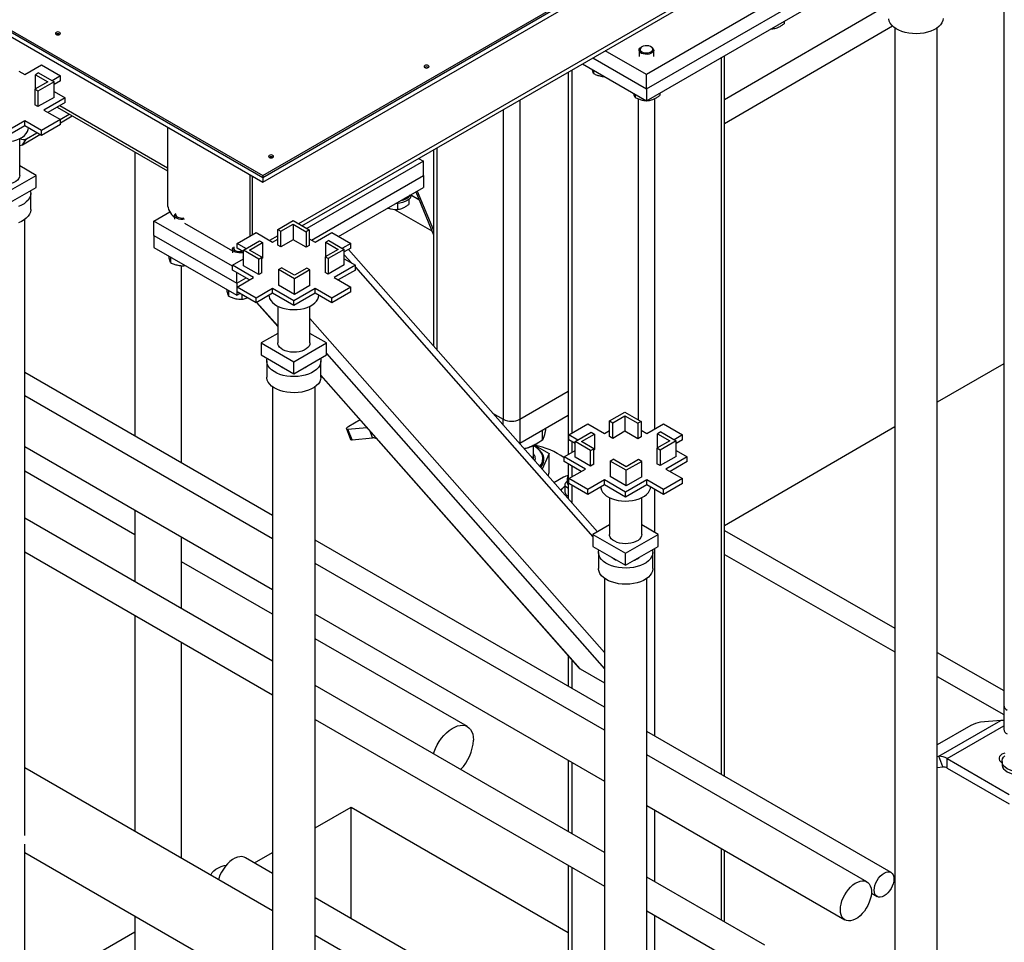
# Model space of a CAD drawing. Header units: millimetres. Extents: x 5 to 589, y 5 to 450.
# Tile 62 of 91: x 347 to 366, y 209 to 226. Entities that reach past the tile are written whole.
import ezdxf

# ---------------------------------------------------------------- set-up
doc = ezdxf.new("R2010")
doc.units = ezdxf.units.MM
doc.layers.add('TRAIT-FORT', color=4, linetype='Continuous', lineweight=25)

msp = doc.modelspace()

# ---------------------------------------------------------------- linework, layer by layer
at = {"layer": 'TRAIT-FORT', "color": 4, "linetype": 'Continuous', "lineweight": 25}
for p, q in [((351.87071, 223.464), (380.53721, 240.01281)), ((351.87071, 223.37573), (380.53721, 239.92454)), ((327.40864, 237.58566), (351.87071, 223.464)), ((327.40864, 237.49738), (351.87071, 223.37573)), ((351.87071, 223.4971), (372.88899, 235.63069)), ((351.87071, 223.464), (372.88899, 235.59759)), ((331.61688, 235.18939), (351.87071, 223.4971)), ((331.61688, 235.15629), (351.87071, 223.464)), ((365.52908, 230.03975), (365.52908, 213.73009)), ((362.98039, 228.64157), (352.53067, 222.60907)), ((352.59401, 222.5725), (362.77736, 228.45122)), ((361.80843, 227.01618), (358.94178, 225.3613)), ((358.94178, 225.09647), (361.80843, 226.75135)), ((358.94178, 224.87579), (361.80843, 226.53067)), ((360.3811, 224.89692), (363.41064, 226.65658)), ((361.48089, 226.34158), (361.48089, 226.29662)), ((360.3811, 224.45554), (363.47868, 226.25473)), ((361.24156, 226.20342), (361.27159, 226.20254)), ((361.27159, 226.22076), (361.27159, 226.20254)), ((363.51875, 226.22084), (363.51875, 207.71702)), ((364.30253, 207.71702), (364.30253, 226.22084)), ((358.94178, 225.3613), (358.18333, 225.79914)), ((358.80665, 225.80924), (358.80665, 225.69227)), ((358.85959, 225.87212), (358.84621, 225.86439)), ((359.03735, 225.86439), (359.02397, 225.87212)), ((359.07692, 225.69227), (359.07692, 225.80924)), ((357.95396, 225.66673), (358.94178, 225.09647)), ((360.31777, 225.67013), (360.31777, 212.45498)), ((360.3811, 212.41842), (360.3811, 225.70669)), ((347.37726, 225.42127), (347.48474, 225.35922)), ((347.48474, 225.35922), (347.79052, 225.53574)), ((347.79052, 225.53574), (348.14025, 225.33384)), ((357.56579, 225.44264), (357.56579, 218.74521)), ((357.76282, 225.55639), (358.94178, 224.87579)), ((357.96804, 225.43792), (357.96804, 225.37753)), ((347.73892, 225.38905), (347.68158, 225.35596)), ((347.68158, 225.35596), (347.90855, 225.22493)), ((347.68158, 225.09391), (347.68158, 225.35596)), ((347.73892, 225.38905), (348.02321, 225.22493)), ((348.14025, 225.33384), (347.9874, 225.24561)), ((348.14025, 225.24557), (348.02321, 225.17801)), ((348.14025, 225.24557), (348.14025, 225.33384)), ((357.50246, 225.40609), (357.50246, 218.35561)), ((358.94178, 225.09647), (358.94178, 225.3613)), ((347.90855, 225.22493), (347.66966, 225.08703)), ((347.66966, 225.08703), (347.66966, 224.80013)), ((347.72699, 225.05393), (347.66966, 225.08703)), ((348.02321, 225.22493), (347.72699, 225.05393)), ((347.72699, 225.05393), (347.72699, 224.76704)), ((348.02321, 224.93804), (348.02321, 225.22493)), ((358.94178, 225.09647), (358.94178, 224.87579)), ((348.02321, 224.93804), (347.72699, 224.76704)), ((348.22625, 224.93116), (347.83447, 224.70499)), ((348.02321, 225.04837), (348.22625, 224.93116)), ((348.22625, 224.84288), (348.22625, 224.93116)), ((356.61024, 224.89102), (356.61024, 219.00364)), ((358.73248, 224.99661), (358.73248, 224.93623)), ((358.78889, 224.91185), (358.78889, 218.99627)), ((358.94824, 224.87952), (358.97827, 224.87863)), ((358.97827, 224.89685), (358.97827, 224.87863)), ((359.09467, 224.91546), (359.09467, 218.82244)), ((359.18757, 225.01768), (359.18757, 224.97272)), ((347.72699, 224.76704), (347.66966, 224.80013)), ((347.83447, 224.70499), (348.14025, 224.52847)), ((348.22625, 224.84288), (347.91093, 224.66085)), ((348.08024, 224.75859), (350.1125, 223.58539)), ((348.12775, 224.78602), (350.1125, 223.64024)), ((356.30446, 224.7145), (356.30446, 219.00364)), ((348.14025, 224.52847), (347.79052, 224.32657)), ((348.1345, 224.53178), (348.30381, 224.62952)), ((348.14025, 224.47046), (348.3598, 224.59721)), ((348.14025, 224.44019), (348.14025, 224.52847)), ((347.48474, 224.50309), (347.09297, 224.27693)), ((347.48474, 224.41482), (347.09297, 224.18865)), ((347.79052, 224.32657), (347.48474, 224.50309)), ((347.48474, 224.41482), (347.48474, 224.50309)), ((347.79052, 224.2383), (347.48474, 224.41482)), ((348.14025, 224.44019), (347.79052, 224.2383)), ((350.1125, 224.39069), (350.1125, 222.9783)), ((347.39026, 223.49864), (347.39026, 224.17721)), ((347.39026, 223.49864), (347.39026, 224.17721)), ((347.43934, 224.06584), (347.7643, 224.25343)), ((347.43934, 224.06584), (347.51578, 224.1746)), ((347.51578, 224.1746), (347.70832, 224.28575)), ((347.79052, 224.2383), (347.79052, 224.32657)), ((355.01803, 223.97186), (355.01803, 220.35289)), ((355.08136, 224.00841), (355.08136, 220.28103)), ((349.51106, 223.93259), (349.51106, 218.69356)), ((354.74335, 223.81329), (354.83292, 223.76158)), ((347.69496, 223.49864), (347.39026, 223.67454)), ((354.83292, 223.76158), (352.68358, 222.52079)), ((354.83292, 223.49676), (354.83292, 223.76158)), ((347.09297, 223.15112), (347.69496, 223.49864)), ((347.69496, 223.27796), (347.69496, 223.49864)), ((351.64138, 223.50809), (351.64141, 223.5081)), ((351.64138, 222.38595), (351.64138, 223.50809)), ((351.6796, 222.40801), (351.6796, 223.48605)), ((351.87071, 223.4971), (351.87071, 223.464)), ((351.87071, 223.464), (351.87071, 223.37573)), ((352.77195, 222.30698), (354.83292, 223.49676)), ((354.83292, 223.49676), (354.83292, 223.27607)), ((347.09297, 222.93043), (347.69496, 223.27796)), ((353.26886, 222.37316), (354.83292, 223.27607)), ((347.59297, 222.86968), (347.59297, 223.16761)), ((347.59297, 222.86968), (347.59297, 223.16761)), ((354.56271, 223.05814), (354.56271, 222.96479)), ((354.61235, 223.13546), (354.74997, 223.0565)), ((354.69279, 223.19517), (355.01803, 222.40636)), ((354.71981, 223.21077), (355.01803, 222.48748)), ((354.35341, 222.98437), (354.35341, 222.8707)), ((349.86406, 222.65832), (350.15729, 222.8276)), ((350.24492, 222.76425), (350.24492, 222.69142)), ((354.30189, 222.87222), (354.98835, 222.47835)), ((347.48486, 211.32688), (347.48486, 222.69043)), ((351.31076, 221.82316), (349.86406, 222.65832)), ((349.86406, 222.3935), (349.86406, 222.65832)), ((350.42941, 222.6188), (351.31514, 222.10748)), ((352.14782, 222.50184), (352.43212, 222.66596)), ((352.20516, 222.46874), (352.43212, 222.59976)), ((352.43212, 222.66596), (352.72834, 222.49495)), ((352.43212, 222.59976), (352.67101, 222.46186)), ((352.43212, 222.59976), (352.43212, 222.31287)), ((349.86406, 222.3935), (349.86406, 222.17281)), ((349.86406, 222.3935), (351.39294, 221.5109)), ((351.39676, 222.24473), (351.74649, 222.44663)), ((351.74649, 222.44663), (352.05227, 222.27011)), ((352.14782, 222.38806), (351.99789, 222.3015)), ((352.14782, 222.50184), (352.20516, 222.46874)), ((352.14782, 222.21494), (352.14782, 222.50184)), ((352.20516, 222.18185), (352.20516, 222.46874)), ((352.72834, 222.49495), (352.67101, 222.46186)), ((352.67101, 222.46186), (352.67101, 222.17496)), ((352.72834, 222.49495), (352.72834, 222.20806)), ((352.72834, 222.33215), (352.83582, 222.27011)), ((352.83582, 222.27011), (353.1416, 222.44663)), ((353.1416, 222.44663), (353.49133, 222.24473)), ((349.86406, 222.17281), (351.39294, 221.29021)), ((351.56153, 222.14961), (351.39676, 222.24473)), ((351.39676, 222.15646), (351.39676, 222.24473)), ((351.5138, 222.08889), (351.39676, 222.15646)), ((351.5138, 222.12205), (351.81002, 222.29306)), ((351.62846, 222.12205), (351.86735, 222.25996)), ((351.81002, 222.29306), (351.86735, 222.25996)), ((351.86735, 222.25996), (351.86735, 221.97307)), ((352.05227, 222.27011), (352.14782, 222.32527)), ((352.20516, 222.18185), (352.14782, 222.21494)), ((352.43212, 222.31287), (352.20516, 222.18185)), ((352.67101, 222.17496), (352.43212, 222.31287)), ((352.72834, 222.20806), (352.67101, 222.17496)), ((353.09, 222.29994), (353.03266, 222.26684)), ((353.03266, 222.26684), (353.25963, 222.13582)), ((353.03266, 222.0048), (353.03266, 222.26684)), ((353.09, 222.29994), (353.37429, 222.13582)), ((353.49133, 222.24473), (353.33848, 222.15649)), ((353.49133, 222.15646), (353.37429, 222.08889)), ((353.49133, 222.15646), (353.49133, 222.24473)), ((350.17075, 221.99575), (350.17075, 221.89124)), ((351.31514, 222.14643), (351.31514, 222.0736)), ((351.49963, 222.00145), (351.5138, 221.99523)), ((351.5138, 221.83516), (351.5138, 222.12205)), ((351.79809, 221.95793), (351.5138, 222.12205)), ((351.85543, 221.99103), (351.62846, 222.12205)), ((351.79809, 221.95793), (351.85543, 221.99103)), ((351.85543, 221.70414), (351.85543, 221.99103)), ((351.86735, 221.97307), (351.85543, 221.96618)), ((353.25963, 222.13582), (353.02074, 221.99791)), ((353.02074, 221.99791), (353.02074, 221.71102)), ((353.07807, 221.96482), (353.02074, 221.99791)), ((353.37429, 222.13582), (353.07807, 221.96482)), ((353.37429, 221.84893), (353.37429, 222.13582)), ((353.37429, 222.03673), (353.51327, 221.87902)), ((358.03831, 216.92573), (353.44975, 222.13245)), ((350.37593, 218.19429), (350.37593, 221.83484)), ((350.41655, 221.85387), (350.41655, 221.83364)), ((350.41655, 221.83364), (350.4409, 221.83981)), ((351.31076, 221.84204), (351.5138, 221.95925)), ((351.70254, 221.61588), (351.31076, 221.84204)), ((351.31076, 221.75377), (351.31076, 221.84204)), ((351.79809, 221.67104), (351.5138, 221.83516)), ((351.79809, 221.67104), (351.79809, 221.95793)), ((352.15975, 221.76292), (352.21708, 221.79602)), ((352.45597, 221.65811), (352.21708, 221.79602)), ((352.68293, 221.78913), (352.45597, 221.65811)), ((352.74026, 221.75604), (352.68293, 221.78913)), ((353.07807, 221.96482), (353.07807, 221.67792)), ((353.37429, 221.84893), (353.07807, 221.67792)), ((353.57733, 221.84204), (353.18555, 221.61588)), ((353.37429, 221.95925), (353.57733, 221.84204)), ((353.57733, 221.75377), (353.57733, 221.84204)), ((353.57733, 221.80634), (357.95757, 216.836)), ((351.62608, 221.57174), (351.31076, 221.75377)), ((351.39294, 221.5109), (351.39294, 221.70633)), ((351.39294, 221.5109), (351.56221, 221.60861)), ((351.39676, 221.43936), (351.70254, 221.61588)), ((351.85543, 221.70414), (351.79809, 221.67104)), ((352.45597, 221.59192), (352.15975, 221.76292)), ((352.15975, 221.76292), (352.15975, 221.47603)), ((352.74026, 221.75604), (352.45597, 221.59192)), ((352.74026, 221.46914), (352.74026, 221.75604)), ((353.07807, 221.67792), (353.02074, 221.71102)), ((353.18555, 221.61588), (353.49133, 221.43936)), ((353.57733, 221.75377), (353.26201, 221.57174)), ((351.39294, 221.5109), (351.39294, 221.29021)), ((351.74649, 221.23746), (351.39676, 221.43936)), ((351.39676, 221.35108), (351.39676, 221.43936)), ((352.45597, 221.30502), (352.15975, 221.47603)), ((352.45597, 221.30502), (352.45597, 221.59192)), ((352.74026, 221.46914), (352.45597, 221.30502)), ((353.49133, 221.43936), (353.1416, 221.23746)), ((353.49133, 221.35108), (353.49133, 221.43936)), ((351.24097, 221.37793), (351.24097, 221.27342)), ((351.39294, 221.29021), (351.44757, 221.32175)), ((351.74649, 221.14919), (351.39676, 221.35108)), ((351.48676, 221.29913), (351.48676, 221.21582)), ((352.05227, 221.41398), (351.74649, 221.23746)), ((352.05227, 221.32571), (351.74649, 221.14919)), ((352.44404, 221.18781), (352.05227, 221.41398)), ((352.05227, 221.32571), (352.05227, 221.41398)), ((352.44404, 221.09954), (352.05227, 221.32571)), ((352.83582, 221.41398), (352.44404, 221.18781)), ((352.83582, 221.32571), (352.44404, 221.09954)), ((353.1416, 221.23746), (352.83582, 221.41398)), ((352.83582, 221.32571), (352.83582, 221.41398)), ((353.1416, 221.14919), (352.83582, 221.32571)), ((353.49133, 221.35108), (353.1416, 221.14919)), ((351.74649, 221.14919), (351.74649, 221.23746)), ((351.75804, 221.15585), (352.14675, 220.71478)), ((351.76299, 221.15871), (352.14675, 220.72326)), ((352.14675, 221.0881), (352.14675, 220.40953)), ((352.14675, 221.0881), (352.14675, 220.40953)), ((352.44404, 221.09954), (352.44404, 221.18781)), ((352.74134, 220.40953), (352.74134, 221.0881)), ((352.74134, 220.40953), (352.74134, 221.0881)), ((353.1416, 221.14919), (353.1416, 221.23746)), ((352.74134, 220.86062), (358.16767, 214.70326)), ((352.14675, 220.58543), (351.84205, 220.40953)), ((353.04604, 220.40953), (352.74134, 220.58543)), ((351.84205, 220.40953), (351.84205, 220.18884)), ((351.84205, 220.40953), (352.44404, 220.06201)), ((352.44404, 220.06201), (353.04604, 220.40953)), ((353.04604, 220.18884), (353.04604, 220.40953)), ((351.84205, 220.18884), (352.44404, 219.84132)), ((352.44404, 219.84132), (353.04604, 220.18884)), ((353.04604, 220.21416), (358.16767, 214.40255)), ((351.94404, 220.0785), (351.94404, 219.78057)), ((351.94404, 220.0785), (351.94404, 219.78057)), ((352.44404, 219.84132), (352.44404, 220.06201)), ((352.94404, 219.78057), (352.94404, 220.0785)), ((352.94404, 219.78057), (352.94404, 220.0785)), ((365.52908, 220.02817), (364.30253, 219.31574)), ((352.05215, 217.22662), (347.48486, 219.86327)), ((352.94404, 219.81855), (357.71868, 214.40068)), ((352.94404, 219.81007), (357.6888, 214.42611)), ((352.05215, 216.79785), (347.48486, 219.43449)), ((352.05215, 219.60132), (352.05215, 205.93583)), ((352.83594, 208.23777), (352.83594, 219.60132)), ((356.61024, 219.00364), (357.50246, 219.51871)), ((356.10625, 219.11807), (356.30446, 219.00364)), ((356.61024, 218.56227), (357.50246, 219.07734)), ((358.26334, 218.97142), (358.54764, 219.13554)), ((358.32067, 218.93833), (358.54764, 219.06935)), ((358.54764, 219.13554), (358.84386, 218.96454)), ((358.54764, 219.06935), (358.78652, 218.93144)), ((358.54764, 219.06935), (358.54764, 218.78246)), ((353.66489, 218.99212), (353.45455, 218.8707)), ((356.30446, 218.89315), (356.30446, 219.00364)), ((356.61024, 219.00364), (356.61024, 218.56227)), ((357.51228, 218.71432), (357.86201, 218.91621)), ((357.86201, 218.91621), (358.16779, 218.73969)), ((358.26334, 218.97142), (358.32067, 218.93833)), ((358.26334, 218.68453), (358.26334, 218.97142)), ((358.32067, 218.65143), (358.32067, 218.93833)), ((358.84386, 218.96454), (358.78652, 218.93144)), ((358.78652, 218.93144), (358.78652, 218.64455)), ((358.84386, 218.96454), (358.84386, 218.67765)), ((358.95134, 218.73969), (359.25711, 218.91621)), ((359.25711, 218.91621), (359.60684, 218.71432)), ((353.41132, 218.82921), (353.48776, 218.63219)), ((353.44175, 218.82293), (353.7868, 218.85378)), ((353.51819, 218.62591), (353.44175, 218.82293)), ((353.89648, 218.65973), (353.84824, 218.78407)), ((357.02949, 218.61995), (357.02949, 218.8043)), ((357.67705, 218.6192), (357.51228, 218.71432)), ((357.51228, 218.62604), (357.51228, 218.71432)), ((357.62931, 218.59164), (357.92554, 218.76264)), ((357.74398, 218.59164), (357.98287, 218.72955)), ((357.92554, 218.76264), (357.98287, 218.72955)), ((357.98287, 218.72955), (357.98287, 218.44265)), ((358.16779, 218.73969), (358.26334, 218.79486)), ((358.54764, 218.78246), (358.32067, 218.65143)), ((358.78652, 218.64455), (358.54764, 218.78246)), ((358.84386, 218.80174), (358.95134, 218.73969)), ((359.20551, 218.76953), (359.14818, 218.73643)), ((359.14818, 218.73643), (359.37514, 218.60541)), ((359.14818, 218.47438), (359.14818, 218.73643)), ((359.20551, 218.76953), (359.48981, 218.60541)), ((359.60684, 218.71432), (359.454, 218.62608)), ((359.60684, 218.62604), (359.60684, 218.71432)), ((363.51875, 218.86049), (360.3811, 217.03804)), ((353.51819, 218.62591), (353.89648, 218.65973)), ((353.97292, 218.63925), (353.97292, 218.64258)), ((353.97292, 218.63925), (353.9789, 218.6358)), ((356.61024, 218.56227), (356.60065, 218.55706)), ((356.8773, 218.52707), (357.15068, 218.36925)), ((356.89698, 218.53795), (356.93302, 218.55876)), ((357.62931, 218.55848), (357.51228, 218.62604)), ((357.56579, 218.59515), (357.56579, 218.39217)), ((357.62931, 218.30475), (357.62931, 218.59164)), ((357.91361, 218.42752), (357.62931, 218.59164)), ((357.97094, 218.46062), (357.74398, 218.59164)), ((358.32067, 218.65143), (358.26334, 218.68453)), ((358.84386, 218.67765), (358.78652, 218.64455)), ((359.37514, 218.60541), (359.13626, 218.4675)), ((359.48981, 218.60541), (359.19359, 218.4344)), ((359.60684, 218.62604), (359.48981, 218.55848)), ((359.48981, 218.31851), (359.48981, 218.60541)), ((347.48486, 218.49828), (352.05215, 215.86163)), ((356.69877, 218.46097), (356.68715, 218.45891)), ((356.69877, 218.46097), (356.68766, 218.45834)), ((356.86276, 218.3569), (356.86276, 218.51962)), ((357.15068, 218.36925), (357.01803, 218.08346)), ((357.15068, 218.01956), (357.15068, 218.36925)), ((357.42628, 218.31163), (357.62931, 218.42884)), ((357.91361, 218.42752), (357.97094, 218.46062)), ((357.91361, 218.14063), (357.91361, 218.42752)), ((357.97094, 218.17372), (357.97094, 218.46062)), ((357.98287, 218.44265), (357.97094, 218.43577)), ((359.13626, 218.4675), (359.13626, 218.18061)), ((359.19359, 218.4344), (359.13626, 218.4675)), ((359.19359, 218.4344), (359.19359, 218.14751)), ((359.48981, 218.42884), (359.69284, 218.31163)), ((356.85781, 218.26526), (356.86234, 218.29112)), ((356.86276, 218.30173), (356.86276, 218.31509)), ((357.03438, 218.27745), (357.03438, 218.27966)), ((357.81806, 218.08546), (357.42628, 218.31163)), ((357.42628, 218.22336), (357.42628, 218.31163)), ((357.7416, 218.04133), (357.42628, 218.22336)), ((357.50246, 218.17938), (357.50246, 217.53376)), ((357.91361, 218.14063), (357.62931, 218.30475)), ((357.97094, 218.17372), (357.91361, 218.14063)), ((358.27527, 218.23251), (358.3326, 218.26561)), ((358.27527, 218.23251), (358.27527, 217.94561)), ((358.57149, 218.0615), (358.27527, 218.23251)), ((358.57149, 218.1277), (358.3326, 218.26561)), ((358.79845, 218.25872), (358.57149, 218.1277)), ((358.85578, 218.22562), (358.57149, 218.0615)), ((358.85578, 218.22562), (358.79845, 218.25872)), ((358.85578, 217.93873), (358.85578, 218.22562)), ((359.19359, 218.14751), (359.13626, 218.18061)), ((359.48981, 218.31851), (359.19359, 218.14751)), ((359.69284, 218.31163), (359.30107, 218.08546)), ((359.69284, 218.22336), (359.37753, 218.04133)), ((359.69284, 218.22336), (359.69284, 218.31163)), ((349.51106, 216.87491), (347.48486, 218.04461)), ((357.12907, 217.95746), (357.15068, 218.01956)), ((357.51228, 217.90894), (357.81806, 218.08546)), ((357.56579, 218.14282), (357.56579, 217.93983)), ((358.57149, 217.77461), (358.57149, 218.0615)), ((359.30107, 218.08546), (359.60684, 217.90894)), ((357.4129, 217.9332), (357.23895, 217.83278)), ((357.44185, 217.80088), (357.44185, 217.65743)), ((357.48239, 217.91122), (357.48239, 217.83398)), ((357.86201, 217.70705), (357.51228, 217.90894)), ((357.51228, 217.82067), (357.51228, 217.90894)), ((357.86201, 217.61877), (357.51228, 217.82067)), ((358.16779, 217.88357), (357.86201, 217.70705)), ((358.16779, 217.79529), (357.86201, 217.61877)), ((358.55956, 217.6574), (358.16779, 217.88357)), ((358.16779, 217.79529), (358.16779, 217.88357)), ((358.55956, 217.56913), (358.16779, 217.79529)), ((358.57149, 217.77461), (358.27527, 217.94561)), ((358.95134, 217.88357), (358.55956, 217.6574)), ((358.95134, 217.79529), (358.55956, 217.56913)), ((358.85578, 217.93873), (358.57149, 217.77461)), ((359.25711, 217.70705), (358.95134, 217.88357)), ((358.95134, 217.79529), (358.95134, 217.88357)), ((359.25711, 217.61877), (358.95134, 217.79529)), ((359.60684, 217.90894), (359.25711, 217.70705)), ((359.60684, 217.82067), (359.25711, 217.61877)), ((359.60684, 217.82067), (359.60684, 217.90894)), ((357.43201, 217.75672), (357.44185, 217.76209)), ((357.43201, 217.75672), (357.44185, 217.76142)), ((357.56579, 217.78978), (357.56579, 217.4619)), ((357.86201, 217.61877), (357.86201, 217.70705)), ((358.55956, 217.56913), (358.55956, 217.6574)), ((359.09467, 217.71255), (359.09467, 216.91773)), ((359.25711, 217.61877), (359.25711, 217.70705)), ((358.26226, 217.55768), (358.26226, 216.87912)), ((358.26226, 217.55768), (358.26226, 216.87912)), ((358.85686, 216.87912), (358.85686, 217.55768)), ((358.85686, 216.87912), (358.85686, 217.55768)), ((349.51106, 217.32857), (349.51106, 216.01257)), ((352.05215, 214.54563), (347.48486, 217.18228)), ((358.26226, 217.05502), (357.95757, 216.87912)), ((359.16156, 216.87912), (358.85686, 217.05502)), ((360.3811, 216.95356), (363.51875, 215.1533)), ((350.37593, 215.5133), (350.37593, 216.8293)), ((358.16767, 213.69621), (352.83594, 216.77415)), ((357.95757, 216.87912), (357.95757, 216.65843)), ((357.95757, 216.87912), (358.55956, 216.53159)), ((358.55956, 216.53159), (359.16156, 216.87912)), ((359.16156, 216.65843), (359.16156, 216.87912)), ((347.48486, 216.55813), (352.05215, 213.92149)), ((357.95757, 216.65843), (358.55956, 216.3109)), ((358.05956, 216.54809), (358.05956, 216.25016)), ((358.05956, 216.54809), (358.05956, 216.25016)), ((358.55956, 216.3109), (359.16156, 216.65843)), ((358.55956, 216.3109), (358.55956, 216.53159)), ((359.05956, 216.25016), (359.05956, 216.54809)), ((359.05956, 216.25016), (359.05956, 216.54809)), ((359.09467, 216.61982), (359.09467, 213.16106)), ((352.05215, 215.40797), (350.37593, 216.37563)), ((358.16767, 213.26744), (352.83594, 216.34538)), ((360.3811, 216.51219), (363.51875, 214.71193)), ((358.16767, 216.0709), (358.16767, 197.56708)), ((358.95145, 204.70735), (358.95145, 216.0709)), ((349.51106, 215.38843), (349.51106, 211.4051)), ((352.83594, 215.40916), (358.16767, 212.33122)), ((355.6423, 213.33542), (352.83594, 214.9555)), ((350.37593, 210.90583), (350.37593, 214.88915)), ((357.50246, 214.63755), (357.50246, 214.08023)), ((357.56579, 214.56569), (357.56579, 214.04367)), ((364.30253, 214.70359), (365.52908, 213.99985)), ((357.71868, 214.40068), (358.16767, 214.14148)), ((364.30253, 214.26222), (365.52908, 213.55848)), ((358.16767, 211.01522), (352.83594, 214.09316)), ((365.52908, 213.73009), (365.52908, 213.28871)), ((352.83594, 213.46902), (358.16767, 210.39107)), ((364.33108, 212.78886), (365.47774, 213.45081)), ((365.47774, 213.45081), (365.09945, 213.41699)), ((364.92115, 213.35442), (364.30253, 212.99731)), ((364.48397, 212.7479), (365.52908, 213.35123)), ((363.45228, 210.64547), (358.95145, 213.24374)), ((357.50246, 212.71524), (357.50246, 211.39924)), ((363.00657, 210.474), (358.95145, 212.81497)), ((364.30253, 212.78631), (364.33108, 212.78886)), ((364.40753, 212.59183), (364.33108, 212.78886)), ((364.48397, 212.7479), (365.63063, 212.08595)), ((364.48397, 212.57136), (364.48397, 212.7479)), ((352.05215, 209.93816), (347.48486, 212.57481)), ((357.56579, 212.67868), (357.56579, 211.36268)), ((364.30253, 212.58244), (364.40753, 212.59183)), ((364.48397, 212.57136), (365.63063, 211.9094)), ((365.49685, 212.67068), (365.49742, 212.67035)), ((365.49742, 212.69275), (365.49742, 212.63758)), ((352.83594, 211.46984), (353.49843, 211.85229)), ((353.49843, 211.85229), (357.50246, 209.54081)), ((353.49843, 209.79441), (353.49843, 211.85229)), ((358.95145, 211.87875), (362.6012, 209.7718)), ((359.09467, 211.79607), (359.09467, 210.48007)), ((347.48486, 204.18661), (347.48486, 211.17028)), ((360.31777, 211.08999), (360.31777, 209.77399)), ((347.48486, 211.01444), (352.05215, 208.3778)), ((352.05215, 210.62932), (351.55102, 210.91862)), ((351.71606, 210.82335), (352.05215, 211.01737)), ((360.3811, 209.73743), (360.3811, 211.05343)), ((357.50246, 210.77509), (357.50246, 209.09642)), ((357.56579, 210.73853), (357.56579, 209.00816)), ((361.12346, 209.30888), (358.95145, 210.56275)), ((358.16767, 207.09891), (352.83594, 210.17686)), ((363.08966, 210.26187), (363.19554, 210.20074)), ((349.51106, 209.84474), (349.51106, 205.54877)), ((358.95145, 209.9386), (360.85321, 208.84074)), ((359.09467, 209.85593), (359.09467, 208.30208)), ((347.48486, 208.38073), (349.51106, 209.55043)), ((355.90942, 207.71141), (352.83594, 209.48569))]:
    msp.add_line(p, q, dxfattribs=at)
at = {"layer": 'TRAIT-FORT', "color": 4, "linetype": 'Continuous', "lineweight": 25, "flags": 128}
for points in [[(364.41056, 226.39506), (364.40448, 226.35494), (364.38879, 226.31571), (364.36379, 226.27811), (364.32998, 226.24289), (364.288, 226.21073), (364.23867, 226.18226), (364.18296, 226.15802), (364.12195, 226.1385), (364.05683, 226.12407), (363.98886, 226.11501), (363.91937, 226.1115), (363.84971, 226.11361), (363.78123, 226.12129), (363.71528, 226.1344), (363.65312, 226.15268), (363.59598, 226.17578), (363.54496, 226.20324), (363.50106, 226.23454), (363.46514, 226.26906), (363.43788, 226.30612), (363.41983, 226.34502), (363.41133, 226.38499)], [(364.41056, 226.39506), (364.40448, 226.35494), (364.38879, 226.31571), (364.36379, 226.27811), (364.32998, 226.24289), (364.288, 226.21073), (364.23867, 226.18226), (364.18296, 226.15802), (364.12195, 226.1385), (364.05683, 226.12407), (363.98886, 226.11501), (363.91937, 226.1115), (363.84971, 226.11361), (363.78123, 226.12129), (363.71528, 226.1344), (363.65312, 226.15268), (363.59598, 226.17578), (363.54496, 226.20324), (363.50106, 226.23454), (363.46514, 226.26906), (363.43788, 226.30612), (363.41983, 226.34502), (363.41133, 226.38499)], [(348.12764, 226.09924), (348.13759, 226.10785), (348.14109, 226.118), (348.13759, 226.12815), (348.12764, 226.13675), (348.11273, 226.1425), (348.09515, 226.14452), (348.07756, 226.1425), (348.06266, 226.13675), (348.0527, 226.12815), (348.0492, 226.118), (348.0527, 226.10785), (348.06266, 226.09924), (348.07756, 226.09349), (348.09515, 226.09147), (348.11273, 226.09349), (348.12764, 226.09924)], [(359.02481, 225.74769), (358.99296, 225.73704), (358.95732, 225.73174), (358.92053, 225.7322), (358.88531, 225.73836), (358.85428, 225.74979), (358.82974, 225.76562), (358.81351, 225.78469), (358.8068, 225.80558), (358.81009, 225.82674), (358.82315, 225.8466), (358.84501, 225.86369), (358.84621, 225.86439)], [(359.01318, 225.77175), (359.03704, 225.78625), (359.05243, 225.80417), (359.05799, 225.82391), (359.05323, 225.84372), (359.03856, 225.86183), (359.01529, 225.87665), (358.98549, 225.88685), (358.95181, 225.89153), (358.91724, 225.89026), (358.88485, 225.88317), (358.85751, 225.87089), (358.83767, 225.8545), (358.82707, 225.83545), (358.82667, 225.81546), (358.8365, 225.79628), (358.85568, 225.77963), (358.88251, 225.76698), (358.91461, 225.75946), (358.94912, 225.75773), (358.98298, 225.76195), (359.01318, 225.77175)], [(359.03735, 225.86439), (359.04249, 225.86125), (359.06307, 225.84364), (359.07465, 225.82347), (359.07637, 225.80225), (359.06812, 225.78155), (359.05049, 225.7629), (359.02481, 225.74769)], [(354.92274, 225.48627), (354.9327, 225.49488), (354.9362, 225.50503), (354.9327, 225.51518), (354.92274, 225.52378), (354.90783, 225.52953), (354.89025, 225.53155), (354.87267, 225.52953), (354.85776, 225.52378), (354.8478, 225.51518), (354.84431, 225.50503), (354.8478, 225.49488), (354.85776, 225.48627), (354.87267, 225.48052), (354.89025, 225.4785), (354.90783, 225.48052), (354.92274, 225.48627)], [(346.63355, 224.37577), (346.63542, 224.35525), (346.6464, 224.31705), (346.66689, 224.28018), (346.69647, 224.24542), (346.73449, 224.21352), (346.78016, 224.18516), (346.83249, 224.16094), (346.89038, 224.14137), (346.95258, 224.12688), (347.01778, 224.11777), (347.08457, 224.11424), (347.15155, 224.11636), (347.21728, 224.12409), (347.28036, 224.13726), (347.33944, 224.15559), (347.39327, 224.1787), (347.4407, 224.20608), (347.48072, 224.23715), (347.51248, 224.27126), (347.53529, 224.30768), (347.54868, 224.34562), (347.55238, 224.37577)], [(352.05609, 223.83139), (352.06605, 223.84), (352.06955, 223.85015), (352.06605, 223.8603), (352.05609, 223.8689), (352.04119, 223.87465), (352.0236, 223.87667), (352.00602, 223.87465), (351.99111, 223.8689), (351.98115, 223.8603), (351.97766, 223.85015), (351.98115, 223.84), (351.99111, 223.83139), (352.00602, 223.82564), (352.0236, 223.82362), (352.04119, 223.82564), (352.05609, 223.83139)], [(347.39026, 223.49864), (347.3866, 223.47179), (347.37358, 223.44196), (347.35154, 223.41394), (347.32118, 223.38865), (347.2835, 223.36689), (347.23968, 223.34937), (347.19116, 223.33665), (347.13947, 223.32913), (347.0863, 223.32706), (347.03333, 223.3305), (346.98228, 223.33935), (346.93479, 223.35332), (346.89239, 223.37196), (346.85643, 223.39467), (346.82807, 223.42073), (346.80823, 223.44928), (346.79754, 223.47943), (346.79567, 223.49864)], [(347.58614, 223.21513), (347.58924, 223.20279), (347.59289, 223.16257), (347.58681, 223.12246), (347.57112, 223.08322), (347.54612, 223.04563), (347.5123, 223.01041), (347.47032, 222.97824), (347.421, 222.94977), (347.36529, 222.92553)], [(347.58614, 223.21513), (347.58924, 223.20279), (347.59289, 223.16257), (347.58681, 223.12246), (347.57112, 223.08322), (347.54612, 223.04563), (347.5123, 223.01041), (347.47032, 222.97824), (347.421, 222.94977), (347.36529, 222.92553)], [(354.59163, 223.08908), (354.56692, 223.06182), (354.53418, 223.03754), (354.49445, 223.01703), (354.44902, 223.00094), (354.39934, 222.9898), (354.34701, 222.98395), (354.3255, 222.98314)], [(347.59297, 222.86968), (347.59289, 222.86465), (347.58681, 222.82453), (347.57112, 222.78529), (347.54612, 222.7477), (347.5123, 222.71248), (347.47032, 222.68032), (347.421, 222.65184), (347.36529, 222.62761)], [(347.59297, 222.86968), (347.59289, 222.86465), (347.58681, 222.82453), (347.57112, 222.78529), (347.54612, 222.7477), (347.5123, 222.71248), (347.47032, 222.68032), (347.421, 222.65184), (347.36529, 222.62761)], [(350.42941, 222.69163), (350.39559, 222.68675), (350.3588, 222.68721), (350.32358, 222.69338), (350.29255, 222.7048), (350.26802, 222.72063), (350.25179, 222.7397), (350.24507, 222.76059), (350.24837, 222.78175), (350.25426, 222.79274)], [(350.26909, 222.79963), (350.26535, 222.79047), (350.26495, 222.77047), (350.27477, 222.75129), (350.29395, 222.73464), (350.32078, 222.72199), (350.35288, 222.71447), (350.3874, 222.71274), (350.41458, 222.71564)], [(351.49963, 222.0738), (351.46581, 222.06893), (351.42902, 222.06939), (351.3938, 222.07555), (351.36277, 222.08698), (351.33823, 222.10281), (351.322, 222.12188), (351.31529, 222.14277), (351.31858, 222.16393), (351.32447, 222.17492)], [(351.3393, 222.18181), (351.33556, 222.17264), (351.33516, 222.15265), (351.34499, 222.13347), (351.36417, 222.11682), (351.391, 222.10417), (351.4231, 222.09664), (351.45761, 222.09492), (351.4848, 222.09781)], [(351.98463, 221.28666), (351.9865, 221.26614), (351.99748, 221.22794), (352.01797, 221.19107), (352.04755, 221.15631), (352.08557, 221.12441), (352.13124, 221.09605), (352.18357, 221.07183), (352.24146, 221.05226), (352.30366, 221.03777), (352.36886, 221.02866), (352.43565, 221.02513), (352.50263, 221.02725), (352.56836, 221.03498), (352.63143, 221.04815), (352.69052, 221.06648), (352.74435, 221.08958), (352.79178, 221.11696), (352.8318, 221.14804), (352.86355, 221.18215), (352.88637, 221.21856), (352.89975, 221.25651), (352.90346, 221.28666)], [(352.74134, 220.40953), (352.73768, 220.38268), (352.72466, 220.35285), (352.70262, 220.32483), (352.67226, 220.29954), (352.63457, 220.27778), (352.59076, 220.26026), (352.54224, 220.24754), (352.49055, 220.24002), (352.43737, 220.23795), (352.38441, 220.24139), (352.33336, 220.25024), (352.28587, 220.26421), (352.24347, 220.28285), (352.20751, 220.30556), (352.17915, 220.33161), (352.15931, 220.36017), (352.14862, 220.39031), (352.14675, 220.40953)], [(352.74134, 220.40953), (352.73768, 220.38268), (352.72466, 220.35285), (352.70262, 220.32483), (352.67226, 220.29954), (352.63457, 220.27778), (352.59076, 220.26026), (352.54224, 220.24754), (352.49055, 220.24002), (352.43737, 220.23795), (352.38441, 220.24139), (352.33336, 220.25024), (352.28587, 220.26421), (352.24347, 220.28285), (352.20751, 220.30556), (352.17915, 220.33161), (352.15931, 220.36017), (352.14862, 220.39031), (352.14675, 220.40953)], [(352.93722, 220.12602), (352.94032, 220.11368), (352.94397, 220.07346), (352.93789, 220.03335), (352.9222, 219.99411), (352.8972, 219.95651), (352.86338, 219.92129), (352.8214, 219.88913), (352.77207, 219.86066), (352.71636, 219.83642), (352.65535, 219.8169), (352.59023, 219.80247), (352.52226, 219.79341), (352.45277, 219.7899), (352.38311, 219.79201), (352.31463, 219.79969), (352.24868, 219.8128), (352.18653, 219.83108), (352.12938, 219.85418), (352.07837, 219.88165), (352.03447, 219.91294), (351.99854, 219.94746), (351.97128, 219.98453), (351.95323, 220.02342), (351.94473, 220.06339), (351.94595, 220.10366), (351.95087, 220.12602)], [(352.93722, 220.12602), (352.94032, 220.11368), (352.94397, 220.07346), (352.93789, 220.03335), (352.9222, 219.99411), (352.8972, 219.95651), (352.86338, 219.92129), (352.8214, 219.88913), (352.77207, 219.86066), (352.71636, 219.83642), (352.65535, 219.8169), (352.59023, 219.80247), (352.52226, 219.79341), (352.45277, 219.7899), (352.38311, 219.79201), (352.31463, 219.79969), (352.24868, 219.8128), (352.18653, 219.83108), (352.12938, 219.85418), (352.07837, 219.88165), (352.03447, 219.91294), (351.99854, 219.94746), (351.97128, 219.98453), (351.95323, 220.02342), (351.94473, 220.06339), (351.94595, 220.10366), (351.95087, 220.12602)], [(352.65427, 219.95714), (352.68842, 219.98076), (352.69411, 219.98568)], [(352.60484, 219.93414), (352.61335, 219.93742), (352.65427, 219.95714)], [(352.94404, 219.78057), (352.94397, 219.77554), (352.93789, 219.73542), (352.9222, 219.69618), (352.8972, 219.65859), (352.86338, 219.62337), (352.8214, 219.59121), (352.77207, 219.56273), (352.71636, 219.5385), (352.65535, 219.51897), (352.59023, 219.50454), (352.52226, 219.49548), (352.45277, 219.49197), (352.38311, 219.49408), (352.31463, 219.50176), (352.24868, 219.51487), (352.18653, 219.53316), (352.12938, 219.55625), (352.07837, 219.58372), (352.03447, 219.61501), (351.99854, 219.64953), (351.97128, 219.6866), (351.95323, 219.7255), (351.94473, 219.76547), (351.94404, 219.78057)], [(352.94404, 219.78057), (352.94397, 219.77554), (352.93789, 219.73542), (352.9222, 219.69618), (352.8972, 219.65859), (352.86338, 219.62337), (352.8214, 219.59121), (352.77207, 219.56273), (352.71636, 219.5385), (352.65535, 219.51897), (352.59023, 219.50454), (352.52226, 219.49548), (352.45277, 219.49197), (352.38311, 219.49408), (352.31463, 219.50176), (352.24868, 219.51487), (352.18653, 219.53316), (352.12938, 219.55625), (352.07837, 219.58372), (352.03447, 219.61501), (351.99854, 219.64953), (351.97128, 219.6866), (351.95323, 219.7255), (351.94473, 219.76547), (351.94404, 219.78057)], [(353.45455, 218.8707), (353.4375, 218.86008), (353.42428, 218.85015), (353.41541, 218.8413), (353.41122, 218.83386), (353.41188, 218.82812), (353.41735, 218.8243), (353.42744, 218.82255), (353.44175, 218.82293)], [(353.48776, 218.63219), (353.48832, 218.63109), (353.4938, 218.62727), (353.50388, 218.62552), (353.51819, 218.62591)], [(356.97491, 218.13238), (356.99993, 218.16629), (357.02059, 218.20727), (357.032, 218.24945), (357.03398, 218.29212), (357.02648, 218.33458), (357.00965, 218.37614), (356.98374, 218.41612), (356.94919, 218.45386), (356.90656, 218.48874), (356.86276, 218.5167)], [(356.99328, 218.11154), (357.00357, 218.12443), (357.02956, 218.16588), (357.04616, 218.20891), (357.05309, 218.25282), (357.05023, 218.29687), (357.03764, 218.34035), (357.01552, 218.38254), (356.98424, 218.42276), (356.9443, 218.46034), (356.89637, 218.49466), (356.87882, 218.50523)], [(356.85473, 218.26875), (356.85978, 218.28677), (356.86276, 218.31509)], [(356.86234, 218.29112), (356.86275, 218.30023), (356.86276, 218.30173)], [(357.50246, 217.72789), (357.49677, 217.73066), (357.46989, 217.74826), (357.45144, 217.76917), (357.44257, 217.79207), (357.44385, 217.81552), (357.45519, 217.83806), (357.47588, 217.85825), (357.48239, 217.8628)], [(358.10015, 217.75625), (358.10202, 217.73572), (358.11299, 217.69752), (358.13349, 217.66065), (358.16306, 217.6259), (358.20109, 217.594), (358.24676, 217.56564), (358.29909, 217.54141), (358.35698, 217.52185), (358.41918, 217.50736), (358.48437, 217.49825), (358.55117, 217.49472), (358.61815, 217.49684), (358.68387, 217.50457), (358.74695, 217.51774), (358.80604, 217.53607), (358.85987, 217.55917), (358.9073, 217.58655), (358.94732, 217.61763), (358.97907, 217.65174), (359.00189, 217.68815), (359.01527, 217.72609), (359.01898, 217.75625)], [(358.85686, 216.87912), (358.8532, 216.85227), (358.84018, 216.82243), (358.81813, 216.79442), (358.78778, 216.76913), (358.75009, 216.74737), (358.70628, 216.72985), (358.65775, 216.71712), (358.60607, 216.7096), (358.55289, 216.70753), (358.49993, 216.71098), (358.44888, 216.71983), (358.40139, 216.7338), (358.35898, 216.75244), (358.32303, 216.77515), (358.29467, 216.8012), (358.27483, 216.82976), (358.26413, 216.8599), (358.26226, 216.87912)], [(358.85686, 216.87912), (358.8532, 216.85227), (358.84018, 216.82243), (358.81813, 216.79442), (358.78778, 216.76913), (358.75009, 216.74737), (358.70628, 216.72985), (358.65775, 216.71712), (358.60607, 216.7096), (358.55289, 216.70753), (358.49993, 216.71098), (358.44888, 216.71983), (358.40139, 216.7338), (358.35898, 216.75244), (358.32303, 216.77515), (358.29467, 216.8012), (358.27483, 216.82976), (358.26413, 216.8599), (358.26226, 216.87912)], [(359.05274, 216.59561), (359.05584, 216.58326), (359.05949, 216.54305), (359.05341, 216.50293), (359.03771, 216.4637), (359.01272, 216.4261), (358.9789, 216.39088), (358.93692, 216.35872), (358.88759, 216.33024), (358.83188, 216.30601), (358.77087, 216.28649), (358.70575, 216.27206), (358.63778, 216.263), (358.56829, 216.25949), (358.49863, 216.26159), (358.43015, 216.26928), (358.3642, 216.28239), (358.30204, 216.30067), (358.2449, 216.32377), (358.19389, 216.35123), (358.14999, 216.38253), (358.11406, 216.41705), (358.0868, 216.45411), (358.06875, 216.49301), (358.06025, 216.53298), (358.06146, 216.57324), (358.06639, 216.59561)], [(359.05274, 216.59561), (359.05584, 216.58326), (359.05949, 216.54305), (359.05341, 216.50293), (359.03771, 216.4637), (359.01272, 216.4261), (358.9789, 216.39088), (358.93692, 216.35872), (358.88759, 216.33024), (358.83188, 216.30601), (358.77087, 216.28649), (358.70575, 216.27206), (358.63778, 216.263), (358.56829, 216.25949), (358.49863, 216.26159), (358.43015, 216.26928), (358.3642, 216.28239), (358.30204, 216.30067), (358.2449, 216.32377), (358.19389, 216.35123), (358.14999, 216.38253), (358.11406, 216.41705), (358.0868, 216.45411), (358.06875, 216.49301), (358.06025, 216.53298), (358.06146, 216.57324), (358.06639, 216.59561)], [(358.72035, 216.40373), (358.72887, 216.40701), (358.76978, 216.42673)], [(358.76978, 216.42673), (358.80394, 216.45035), (358.80963, 216.45526)], [(359.05956, 216.25016), (359.05949, 216.24512), (359.05341, 216.20501), (359.03771, 216.16577), (359.01272, 216.12817), (358.9789, 216.09295), (358.93692, 216.06079), (358.88759, 216.03232), (358.83188, 216.00808), (358.77087, 215.98856), (358.70575, 215.97413), (358.63778, 215.96507), (358.56829, 215.96156), (358.49863, 215.96367), (358.43015, 215.97135), (358.3642, 215.98446), (358.30204, 216.00274), (358.2449, 216.02584), (358.19389, 216.0533), (358.14999, 216.0846), (358.11406, 216.11912), (358.0868, 216.15619), (358.06875, 216.19508), (358.06025, 216.23505), (358.05956, 216.25016)], [(359.05956, 216.25016), (359.05949, 216.24512), (359.05341, 216.20501), (359.03771, 216.16577), (359.01272, 216.12817), (358.9789, 216.09295), (358.93692, 216.06079), (358.88759, 216.03232), (358.83188, 216.00808), (358.77087, 215.98856), (358.70575, 215.97413), (358.63778, 215.96507), (358.56829, 215.96156), (358.49863, 215.96367), (358.43015, 215.97135), (358.3642, 215.98446), (358.30204, 216.00274), (358.2449, 216.02584), (358.19389, 216.0533), (358.14999, 216.0846), (358.11406, 216.11912), (358.0868, 216.15619), (358.06875, 216.19508), (358.06025, 216.23505), (358.05956, 216.25016)], [(355.01908, 212.83286), (355.03091, 212.86942), (355.05693, 212.93517), (355.08858, 212.99971), (355.12528, 213.06188), (355.16639, 213.12059), (355.21116, 213.17477), (355.25881, 213.22347), (355.30848, 213.26581), (355.35928, 213.30104), (355.41031, 213.32853), (355.46066, 213.34779), (355.50942, 213.35847), (355.55574, 213.36039), (355.59878, 213.35351), (355.63777, 213.33795), (355.67202, 213.31399), (355.70091, 213.28207), (355.72394, 213.24274), (355.74069, 213.19671), (355.75086, 213.1448), (355.75427, 213.08794)], [(365.55044, 212.84682), (365.52998, 212.84038), (365.49685, 212.82513), (365.47044, 212.80601), (365.45206, 212.78398), (365.44263, 212.76013), (365.44263, 212.73568), (365.45206, 212.71183), (365.47044, 212.6898), (365.49685, 212.67068)], [(366.05107, 212.56036), (366.00776, 212.53938), (365.95881, 212.52306), (365.90568, 212.5119), (365.85001, 212.50624), (365.79347, 212.50624), (365.7378, 212.5119), (365.68467, 212.52306), (365.63572, 212.53938), (365.59241, 212.56036), (365.55607, 212.58536), (365.5278, 212.61362), (365.50847, 212.64429), (365.49865, 212.67643), (365.49865, 212.70907), (365.50847, 212.74121), (365.5278, 212.77188), (365.55044, 212.79534)], [(365.49742, 212.63758), (365.49865, 212.62126), (365.50847, 212.58912), (365.5278, 212.55845), (365.55607, 212.53019), (365.59241, 212.50519), (365.63572, 212.48421), (365.68467, 212.46789), (365.7378, 212.45673), (365.79347, 212.45106), (365.85001, 212.45106), (365.90568, 212.45673), (365.95881, 212.46789), (366.00776, 212.48421), (366.05107, 212.50519)], [(351.55102, 210.91862), (351.52547, 210.93024), (351.48771, 210.93817), (351.44654, 210.93729), (351.40286, 210.92764), (351.35767, 210.90942), (351.31197, 210.88303), (351.26678, 210.84908), (351.22311, 210.80831), (351.18193, 210.76165), (351.14417, 210.71012), (351.11067, 210.65488), (351.08218, 210.59717), (351.05933, 210.53828), (351.05212, 210.51547)], [(350.91197, 210.59637), (350.91713, 210.60872), (350.93847, 210.64394), (350.96867, 210.67693), (351.00705, 210.70695), (351.05275, 210.73333), (351.10475, 210.75549), (351.1619, 210.77292), (351.19804, 210.78093)], [(363.32391, 210.63276), (363.35933, 210.64918), (363.39339, 210.65691), (363.42478, 210.65566), (363.45229, 210.64546), (363.47487, 210.62673), (363.49164, 210.60017), (363.50197, 210.5668), (363.50546, 210.52792), (363.50197, 210.485), (363.49164, 210.43971), (363.47487, 210.39378), (363.45229, 210.34897), (363.42478, 210.30702), (363.39339, 210.26952), (363.35933, 210.23793), (363.32391, 210.21345), (363.28849, 210.19704), (363.25443, 210.1893), (363.22304, 210.19056), (363.19553, 210.20075), (363.17295, 210.21948), (363.15617, 210.24605), (363.14584, 210.27941), (363.14235, 210.3183), (363.14584, 210.36121), (363.15617, 210.40651), (363.17295, 210.45244), (363.19553, 210.49724), (363.22304, 210.5392), (363.25443, 210.57669), (363.28849, 210.60828), (363.32391, 210.63276)], [(362.51722, 209.95741), (362.52058, 210.00988), (362.53058, 210.065), (362.54698, 210.12148), (362.56941, 210.17799), (362.59733, 210.23321), (362.6301, 210.28584), (362.66694, 210.33466), (362.70698, 210.37851), (362.7493, 210.41637), (362.7929, 210.44735), (362.83676, 210.47073), (362.87984, 210.48595), (362.92115, 210.49266), (362.9597, 210.49071), (362.99461, 210.48014), (363.02504, 210.46119), (363.05029, 210.43431), (363.06976, 210.40014), (363.08301, 210.35946), (363.08971, 210.31324), (363.08971, 210.26256), (363.08301, 210.20861), (363.06976, 210.15265), (363.05029, 210.09599), (363.02504, 210.03996), (362.99461, 209.98587), (362.9597, 209.935), (362.92115, 209.88853), (362.87984, 209.84756), (362.83676, 209.81303), (362.7929, 209.78578), (362.7493, 209.76642), (362.70698, 209.75542), (362.66694, 209.75303), (362.6301, 209.75931), (362.59733, 209.77412), (362.56941, 209.7971), (362.54698, 209.82771), (362.53058, 209.86525), (362.52058, 209.90882), (362.51722, 209.95741)]]:
    msp.add_lwpolyline(points, dxfattribs=at)
at = {"layer": 'TRAIT-FORT', "color": 4, "linetype": 'Continuous', "lineweight": 25}
for centre, radius, start, end in [((348.09515, 226.04698), 0.06523, 56.605366, 123.394634), ((354.89025, 225.43402), 0.06523, 56.605373, 123.394627), ((347.45723, 224.29373), 0.13274, 240.594684, 296.173232), ((347.38613, 224.16158), 0.10954, 272.162528, 299.06301), ((352.0236, 223.77913), 0.06523, 56.605364, 123.394636), ((354.38291, 223.30523), 0.26991, 277.99053, 322.004093), ((354.50345, 223.15622), 0.11083, 322.714208, 356.650323), ((350.44922, 222.99508), 0.33714, 182.853153, 232.699999), ((352.37869, 220.20255), 0.28488, 229.579446, 250.425931), ((356.45735, 219.29871), 0.33233, 242.609672, 297.390328), ((353.90194, 218.52718), 0.13266, 57.650718, 92.357762), ((356.5277, 219.19512), 0.75382, 283.117113, 299.332781), ((356.6083, 217.13627), 1.41537, 54.695162, 78.911237), ((356.71471, 218.3586), 0.14806, 329.346844, 359.343816), ((356.80811, 218.28324), 0.22634, 317.830921, 358.534501), ((357.57875, 217.63391), 0.34216, 102.88199, 118.992145), ((357.53318, 217.83583), 0.05082, 182.089625, 232.813148), ((357.53243, 217.91122), 0.0489, 127.796281, 232.203719), ((357.53521, 217.92225), 0.03912, 146.829766, 213.170234), ((357.49685, 217.62953), 0.14276, 117.009094, 155.847668), ((357.53354, 217.67191), 0.09283, 188.976351, 250.440545), ((358.49421, 216.67214), 0.28488, 229.579446, 250.425931), ((365.63729, 213.74088), 0.10874, 185.694799, 245.625342), ((365.49425, 213.25135), 0.20015, 79.978585, 94.731466), ((365.17816, 212.9073), 0.51573, 98.777932, 119.890465), ((365.63729, 213.2995), 0.10874, 185.694799, 245.625342), ((354.91137, 213.13038), 0.84397, 316.027465, 357.117159), ((364.342, 212.52375), 0.26533, 57.650718, 92.357762), ((364.41298, 212.45928), 0.13266, 57.650718, 92.357762)]:
    msp.add_arc(centre, radius, start, end, dxfattribs=at)
msp.add_ellipse((357.71868, 214.63747), major_axis=(-0.03839, 0.24529), ratio=0.44049133, start_param=2.53650809, end_param=2.80015985, dxfattribs=at)
for points, knots in [([(361.27159, 226.20254), (361.29822, 226.20781), (361.34226, 226.21652), (361.40614, 226.24626), (361.44912, 226.27328), (361.47383, 226.29144), (361.48089, 226.29662)], [0, 0, 0, 0, 0.38554949, 0.63764185, 0.89654625, 1, 1, 1, 1]), ([(357.96804, 225.37753), (357.96488, 225.386), (357.95848, 225.40311), (357.95125, 225.42879), (357.94736, 225.44745), (357.9468, 225.45018)], [0, 0, 0, 0, 0.45530275, 0.9204786, 1, 1, 1, 1]), ([(357.96804, 225.37753), (357.98938, 225.36767), (358.03252, 225.34773), (358.09634, 225.32956), (358.1427, 225.32175), (358.16575, 225.3213), (358.17019, 225.32122)], [0, 0, 0, 0, 0.32256597, 0.65212668, 0.93298957, 1, 1, 1, 1]), ([(358.73248, 224.93623), (358.72932, 224.9447), (358.72292, 224.96181), (358.71569, 224.98749), (358.7118, 225.00615), (358.71124, 225.00888)], [0, 0, 0, 0, 0.45530275, 0.9204786, 1, 1, 1, 1]), ([(358.73248, 224.93623), (358.75382, 224.92637), (358.79696, 224.90642), (358.86078, 224.88825), (358.90714, 224.88045), (358.93019, 224.88), (358.93463, 224.87991)], [0, 0, 0, 0, 0.32256597, 0.65212668, 0.93298957, 1, 1, 1, 1]), ([(358.97827, 224.87863), (359.0049, 224.8839), (359.04894, 224.89261), (359.11282, 224.92235), (359.1558, 224.94937), (359.18052, 224.96753), (359.18757, 224.97272)], [0, 0, 0, 0, 0.38554949, 0.63764185, 0.89654625, 1, 1, 1, 1]), ([(354.17884, 222.89848), (354.19896, 222.89194), (354.23818, 222.8792), (354.29709, 222.87108), (354.33452, 222.87083), (354.35341, 222.8707)], [0, 0, 0, 0, 0.34303453, 0.66850722, 1, 1, 1, 1]), ([(354.35341, 222.8707), (354.38004, 222.87597), (354.42408, 222.88468), (354.48796, 222.91442), (354.53094, 222.94144), (354.55565, 222.9596), (354.56271, 222.96479)], [0, 0, 0, 0, 0.38554949, 0.63764185, 0.89654625, 1, 1, 1, 1]), ([(350.17075, 221.89124), (350.16759, 221.89955), (350.16118, 221.91635), (350.15171, 221.95243), (350.14441, 221.98626), (350.14059, 222.0078), (350.13953, 222.01379)], [0, 0, 0, 0, 0.30981395, 0.6263461, 0.89610563, 1, 1, 1, 1]), ([(350.17075, 221.89124), (350.19209, 221.8814), (350.23522, 221.86151), (350.29912, 221.84296), (350.3602, 221.8339), (350.39765, 221.83373), (350.41655, 221.83364)], [0, 0, 0, 0, 0.26460494, 0.53494775, 0.76534313, 1, 1, 1, 1]), ([(351.24097, 221.27342), (351.2378, 221.28173), (351.2314, 221.29853), (351.22192, 221.33461), (351.21463, 221.36844), (351.21081, 221.38998), (351.20974, 221.39597)], [0, 0, 0, 0, 0.30981395, 0.6263461, 0.89610563, 1, 1, 1, 1]), ([(351.24097, 221.27342), (351.2623, 221.26358), (351.30543, 221.24369), (351.36933, 221.22514), (351.43042, 221.21608), (351.46786, 221.21591), (351.48676, 221.21582)], [0, 0, 0, 0, 0.26460494, 0.53494775, 0.76534313, 1, 1, 1, 1]), ([(351.48676, 221.21582), (351.51336, 221.22022), (351.54516, 221.22548), (351.57781, 221.24096), (351.58314, 221.24349)], [0, 0, 0, 0, 0.83660226, 1, 1, 1, 1]), ([(357.02949, 218.61995), (357.03561, 218.62965), (357.04487, 218.64434), (357.05814, 218.68281), (357.0669, 218.71469), (357.07227, 218.73866), (357.07414, 218.747)], [0, 0, 0, 0, 0.43204542, 0.65434926, 0.87965336, 1, 1, 1, 1]), ([(357.07414, 218.747), (357.07804, 218.76564), (357.08386, 218.79348), (357.0895, 218.82845), (357.09136, 218.84001)], [0, 0, 0, 0, 0.66954182, 1, 1, 1, 1]), ([(357.02949, 218.61995), (356.98419, 218.59047), (356.91557, 218.54581), (356.81732, 218.4993), (356.75242, 218.47505), (356.71262, 218.4646), (356.69877, 218.46097)], [0, 0, 0, 0, 0.43204542, 0.65434926, 0.87965336, 1, 1, 1, 1]), ([(356.86276, 218.36351), (356.86715, 218.35715), (356.88132, 218.33662), (356.88982, 218.2985), (356.8921, 218.26228), (356.88375, 218.24223), (356.88194, 218.23788)], [0, 0, 0, 0, 0.16038253, 0.51708592, 0.8951557, 1, 1, 1, 1]), ([(357.35673, 217.69912), (357.36473, 217.70666), (357.38911, 217.72966), (357.41477, 217.74585), (357.43201, 217.75672)], [0, 0, 0, 0, 0.32781163, 1, 1, 1, 1])]:
    msp.add_open_spline(points, degree=3, knots=knots, dxfattribs=at)

doc.saveas('drawing.dxf')
